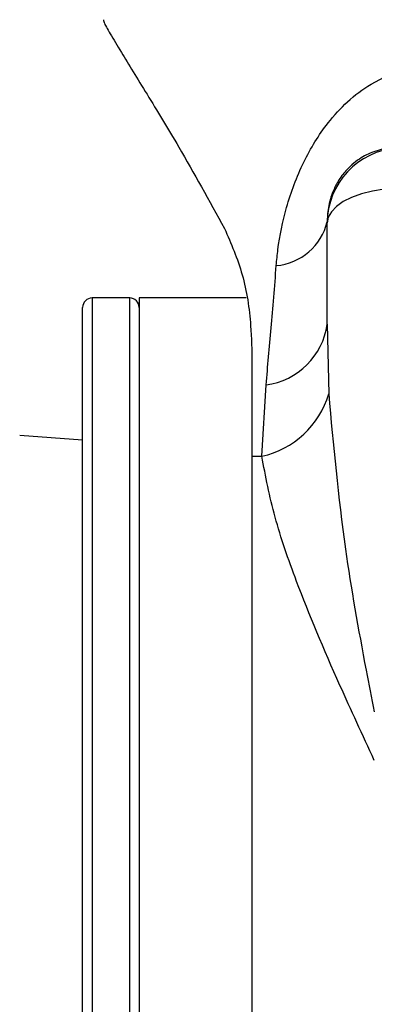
# Model space of a CAD drawing. Extents: x 0 to 8410, y 0 to 5940.
# Tile 148 of 212: x 7379 to 7398, y 3162 to 3214. Entities that reach past the tile are written whole.
import ezdxf

# ---------------------------------------------------------------- set-up
doc = ezdxf.new("R2010")
doc.units = 0
doc.header["$LTSCALE"] = 10
doc.layers.get('0').update_dxf_attribs({"linetype": 'CONTINUOUS'})
doc.styles.add('SLDTEXTSTYLE0', font='TXT', dxfattribs={"width": 0.605})
doc.dimstyles.new('SLDDIMSTYLE1', dxfattribs={"dimtxt": 50, "dimasz": 50, "dimexe": 0, "dimexo": 0.0625, "dimgap": 12.5, "dimtad": 1, "dimdec": 1, "dimrnd": 1e-09, "dimzin": 12, "dimtxsty": 'SLDTEXTSTYLE0', "dimsah": 1, "dimcen": 0.09, "dimazin": 3, "dimtfac": 1, "dimtofl": 0, "dimtmove": 0, "dimatfit": 3, "dimtolj": 1, "dimtzin": 12})

# ---------------------------------------------------------------- blocks, each defined once
blk = doc.blocks.new('_D_7')
at = {"color": 7, "linetype": 'CONTINUOUS'}
for p, q in [((7266.776, 4418.503), (7266.776, 2774.609)), ((7032.776, 2981.172), (7032.776, 2774.609)), ((7032.776, 2789.609), (7266.776, 2789.609)), ((7266.776, 2789.609), (7764.678, 2789.609))]:
    blk.add_line(p, q, dxfattribs=at)
for points in [[(7032.776, 2789.609), (7082.776, 2782.109), (7082.776, 2797.109)], [(7266.776, 2789.609), (7216.776, 2797.109), (7216.776, 2782.109)]]:
    blk.add_solid(points, dxfattribs=at)
at = {"color": 7, "linetype": 'CONTINUOUS', "char_height": 50, "attachment_point": 1, "style": 'SLDTEXTSTYLE0'}
for s, insert in [('234', (7493.706, 2930.799)), ('(3x M10)', (7493.706, 2854.063))]:
    blk.add_mtext(s, dxfattribs=dict(at, insert=insert))

msp = doc.modelspace()

# ---------------------------------------------------------------- linework, layer by layer
at = {"color": 7, "linetype": 'CONTINUOUS'}
for p, q in [((7395.276, 3197.946), (7395.276, 3203.331)), ((7382.276, 3118.414), (7382.276, 3198.839)), ((7384.776, 3199.339), (7382.776, 3199.339)), ((7390.959, 3199.339), (7385.276, 3199.339)), ((7385.276, 3199.339), (7385.276, 3114.394)), ((7391.276, 3195.904), (7391.276, 3190.927)), ((7382.276, 3191.78), (7378.931, 3192.014)), ((7391.276, 3190.927), (7391.276, 3106.533))]:
    msp.add_line(p, q, dxfattribs=at)
at = {"color": 8, "linetype": 'CONTINUOUS'}
for p, q in [((7382.776, 3199.339), (7382.776, 3117.859)), ((7384.776, 3115.006), (7384.776, 3199.339)), ((7395.276, 3197.946), (7395.352, 3194.236)), ((7391.797, 3190.915), (7392.023, 3194.716))]:
    msp.add_line(p, q, dxfattribs=at)
at = {"color": 8, "linetype": 'CONTINUOUS', "flags": 128}
msp.add_lwpolyline([(7398.307, 3205.122), (7397.68, 3205.024), (7397.097, 3204.879), (7396.573, 3204.692), (7396.124, 3204.467), (7395.761, 3204.212), (7395.494, 3203.932), (7395.331, 3203.636), (7395.276, 3203.331)], dxfattribs=at)
at = {"color": 8, "linetype": 'CONTINUOUS'}
for centre, radius, start, end in [((7399.273, 3203.329), 3.997, 93.965, 179.9741), ((7392.286, 3204.125), 3.078, 275.2552, 346.3053), ((7391.526, 3198.47), 3.787, 277.5393, 352.0493), ((7390.768, 3195.58), 4.777, 282.4394, 343.6522), ((7401.999, 3662.333), 471.529, 268.69698, 268.76031)]:
    msp.add_arc(centre, radius, start, end, dxfattribs=at)
at = {"color": 7, "linetype": 'CONTINUOUS'}
for centre, start, end in [((7382.776, 3198.839), 90, 180), ((7384.776, 3198.839), 0, 90)]:
    msp.add_arc(centre, 0.5, start, end, dxfattribs=at)
for points, knots in [([(7383.389, 3214.143), (7383.382, 3214.119), (7383.365, 3214.064), (7383.718, 3213.432), (7384.428, 3212.243), (7385.662, 3210.236), (7387.584, 3207.091), (7388.997, 3204.521), (7389.812, 3203.039)], [0, 0, 0, 0, 0.089606, 0.206204, 0.325632, 0.522851, 0.724992, 1, 1, 1, 1]), ([(7398.997, 3207.375), (7398.539, 3207.314), (7397.803, 3207.215), (7396.99, 3206.761), (7396.46, 3206.331), (7396.107, 3205.935), (7395.797, 3205.471), (7395.584, 3205.035), (7395.368, 3204.395), (7395.286, 3203.862), (7395.278, 3203.507), (7395.276, 3203.396)], [0, 0, 0, 0, 0.235253, 0.377733, 0.460401, 0.550743, 0.602173, 0.689722, 0.75326, 0.923128, 1, 1, 1, 1]), ([(7389.812, 3203.039), (7390.162, 3202.236), (7390.872, 3200.609), (7391.234, 3198.102), (7391.264, 3196.555), (7391.276, 3195.904)], [0, 0, 0, 0, 0.360806, 0.731164, 1, 1, 1, 1])]:
    msp.add_open_spline(points, degree=3, knots=knots, dxfattribs=at)
at = {"color": 8, "linetype": 'CONTINUOUS'}
for points, knots in [([(7392.567, 3201.06), (7392.594, 3201.344), (7392.687, 3202.345), (7393.064, 3204.204), (7393.93, 3206.548), (7395.093, 3208.458), (7396.341, 3209.829), (7397.722, 3210.876), (7399.059, 3211.43), (7399.952, 3211.537), (7400.157, 3211.561)], [0, 0, 0, 0, 0.0674151, 0.2372897, 0.4187265, 0.5873985, 0.6942079, 0.8051622, 0.9553054, 1, 1, 1, 1]), ([(7392.023, 3194.716), (7392.115, 3195.706), (7392.301, 3197.696), (7392.478, 3199.934), (7392.567, 3201.06)], [0, 0, 0, 0, 0.497146, 1, 1, 1, 1]), ([(7395.352, 3194.236), (7395.601, 3191.507), (7396.035, 3186.729), (7397.046, 3181.028), (7397.63, 3178.06), (7397.776, 3177.32)], [0, 0, 0, 0, 0.499901, 0.875347, 1, 1, 1, 1]), ([(7397.776, 3174.732), (7397.154, 3176.08), (7395.597, 3179.453), (7393.804, 3183.706), (7392.405, 3187.732), (7392.001, 3189.85), (7391.797, 3190.915)], [0, 0, 0, 0, 0.222051, 0.555398, 0.776415, 1, 1, 1, 1])]:
    msp.add_open_spline(points, degree=3, knots=knots, dxfattribs=at)

# ---------------------------------------------------------------- dimensions: what is measured, and where the dimension line sits
at = {"color": 7, "linetype": 'CONTINUOUS'}
dim = msp.add_linear_dim(base=(7266.776, 2789.609), p1=(7032.776, 3001.172), p2=(7266.776, 4438.503), text='<>\\P(3x M10)', dimstyle='SLDDIMSTYLE1', dxfattribs=at)
dim.commit()
dim.dimension.update_dxf_attribs({"geometry": '_D_7', "text_midpoint": (7629.192, 2789.609), "dimtype": 160})

doc.saveas('drawing.dxf')
